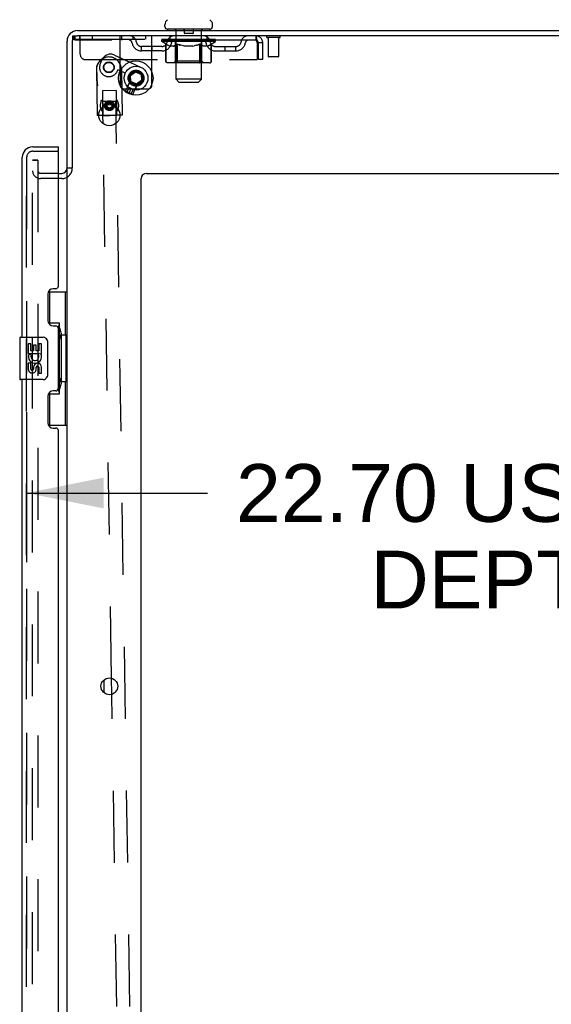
# Model space of a CAD drawing. Header units: inches. Extents: x 0 to 309, y 0 to 200.
# Tile 113 of 119: x 167 to 180, y 122 to 145. Entities that reach past the tile are written whole.
import ezdxf

# ---------------------------------------------------------------- set-up
doc = ezdxf.new("R2010")
doc.units = ezdxf.units.IN
doc.header["$LTSCALE"] = 17
doc.header["$MEASUREMENT"] = 0
doc.linetypes.add('HIDDEN', pattern=[0.2, 0.1, -0.1])
doc.layers.get('0').update_dxf_attribs({"linetype": 'CONTINUOUS'})
for name, color, linetype in [('DEFAULT_2', 8, 'HIDDEN'), ('DIMENSIONS', 7, 'CONTINUOUS'), ('LEFTHAND_DOOR_ASSEMBLY', 7, 'CONTINUOUS'), ('RIGHTHAND_DOOR_ASSEMBLY', 7, 'CONTINUOUS')]:
    doc.layers.add(name, color=color, linetype=linetype)
doc.styles.get("Standard").update_dxf_attribs({"font": 'arial.ttf'})
doc.dimstyles.new('DIMSTYLE_1', dxfattribs={"dimtxt": 1.363636, "dimasz": 1.818182, "dimexe": 0.09, "dimexo": 0.07, "dimgap": 0.0375, "dimtad": 0, "dimtih": 1, "dimtoh": 1, "dimzin": 4, "dimdsep": 46, "dimtxsty": 'Standard', "dimblk": '_FILLED', "dimblk1": '_FILLED', "dimblk2": '_FILLED', "dimcen": 0.09, "dimadec": 3, "dimazin": 1, "dimtfac": 1, "dimtdec": 3, "dimtofl": 0, "dimtmove": 0, "dimatfit": 3, "dimldrblk": '_FILLED', "dimfxl": 0, "dimtolj": 1, "dimtzin": 4, "dimarcsym": 0})

# ---------------------------------------------------------------- blocks, each defined once
blk = doc.blocks.new('_FILLED')
at = {"color": 0, "linetype": 'ByBlock'}
blk.add_solid([(0, 0), (-1, 0.2), (-1, -0.2)], dxfattribs=at)
blk = doc.blocks.new('*D7')
at = {"layer": 'DIMENSIONS', "color": 2, "linetype": 'Continuous'}
for p, q in [((167.13, 135.516), (167.13, 131.972)), ((189.834, 135.516), (189.834, 131.972)), ((167.13, 133.608), (171.402, 133.608)), ((189.834, 133.608), (185.561, 133.608))]:
    blk.add_line(p, q, dxfattribs=at)
at = {"layer": 'DIMENSIONS', "color": 2, "linetype": 'Continuous', "xscale": 1.8181818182, "yscale": 1.8181818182, "zscale": 1.8181818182, "rotation": 180}
blk.add_blockref('_FILLED', (167.13, 133.608), dxfattribs=at)
at = {"layer": 'DIMENSIONS', "color": 2, "linetype": 'Continuous', "xscale": 1.8181818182, "yscale": 1.8181818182, "zscale": 1.8181818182}
blk.add_blockref('_FILLED', (189.834, 133.608), dxfattribs=at)
at = {"layer": 'DIMENSIONS', "color": 2, "linetype": 'Continuous', "insert": (178.482, 134.29), "char_height": 1.36364, "width": 12.79486, "attachment_point": 2, "line_spacing_factor": 0.9}
blk.add_mtext('22.70 USABLE\\PDEPTH', dxfattribs=at)

msp = doc.modelspace()

# ---------------------------------------------------------------- linework, layer by layer
at = {"color": 7, "linetype": 'Continuous'}
for p, q in [((168.334, 144.539), (192.021, 144.539)), ((170.396, 144.638), (170.396, 144.678)), ((170.459, 144.569), (170.459, 144.539)), ((171.459, 144.569), (170.459, 144.569)), ((171.459, 144.569), (171.459, 144.539)), ((171.521, 144.638), (171.521, 144.678)), ((192.084, 144.414), (168.334, 144.414)), ((168.084, 141.289), (168.084, 144.289)), ((168.209, 144.289), (168.209, 141.295)), ((169.546, 143.492), (169.698, 143.599)), ((169.564, 143.794), (169.832, 143.669)), ((169.7, 143.576), (169.698, 143.599)), ((169.698, 143.599), (169.866, 143.52)), ((169.459, 143.533), (169.342, 143.588)), ((169.562, 143.308), (169.546, 143.492)), ((169.567, 143.483), (169.546, 143.492)), ((169.567, 143.483), (169.7, 143.576)), ((169.581, 143.321), (169.567, 143.483)), ((169.583, 143.478), (169.701, 143.561)), ((169.595, 143.334), (169.583, 143.478)), ((169.7, 143.576), (169.847, 143.507)), ((169.701, 143.561), (169.832, 143.5)), ((169.832, 143.5), (169.844, 143.356)), ((169.847, 143.507), (169.866, 143.52)), ((169.847, 143.507), (169.861, 143.346)), ((169.866, 143.52), (169.882, 143.336)), ((169.469, 143.11), (169.517, 143.213)), ((169.581, 143.321), (169.562, 143.308)), ((169.73, 143.229), (169.562, 143.308)), ((169.728, 143.252), (169.581, 143.321)), ((169.726, 143.273), (169.595, 143.334)), ((169.638, 143.031), (169.686, 143.134)), ((169.844, 143.356), (169.726, 143.273)), ((169.861, 143.346), (169.728, 143.252)), ((169.728, 143.252), (169.73, 143.229)), ((169.882, 143.336), (169.73, 143.229)), ((169.861, 143.346), (169.882, 143.336)), ((169.475, 143.096), (169.469, 143.11)), ((169.469, 143.11), (169.638, 143.031)), ((169.538, 143.067), (169.475, 143.096)), ((169.549, 143.062), (169.538, 143.067)), ((169.549, 143.062), (169.624, 143.027)), ((169.624, 143.027), (169.638, 143.031)), ((169.027, 142.729), (169.027, 142.782)), ((169.027, 142.729), (169.087, 142.696)), ((169.027, 142.729), (169.087, 142.696)), ((169.087, 142.696), (169.145, 142.731)), ((169.087, 142.696), (169.145, 142.731)), ((169.145, 142.781), (169.145, 142.731)), ((168.917, 142.532), (168.834, 142.53)), ((168.9, 142.649), (168.901, 142.646)), ((169.089, 142.534), (168.917, 142.532)), ((168.936, 142.337), (168.933, 142.532)), ((169.262, 142.537), (169.089, 142.534)), ((169.248, 142.351), (169.246, 142.537)), ((169.334, 142.538), (169.262, 142.537)), ((169.274, 142.652), (169.275, 142.654)), ((168.202, 141.289), (168.084, 141.289)), ((167.88, 141.164), (167.959, 141.164)), ((168.084, 67.82), (168.084, 141.258)), ((169.834, 62.664), (169.834, 141.039)), ((169.959, 141.164), (190.209, 141.164)), ((168.959, 128.886), (168.959, 129.192)), ((169.143, 128.851), (169.138, 129.229))]:
    msp.add_line(p, q, dxfattribs=at)
at = {"color": 3, "linetype": 'Continuous'}
for p, q in [((169.339, 143.581), (169.339, 143.247)), ((170.089, 143.271), (170.089, 143.557)), ((169.419, 143.164), (169.494, 143.164)), ((169.842, 143.164), (170.009, 143.164))]:
    msp.add_line(p, q, dxfattribs=at)
at = {"color": 7, "linetype": 'Continuous'}
for points in [[(168.901, 142.646), (168.902, 142.645), (168.902, 142.643), (168.901, 142.641), (168.901, 142.639), (168.9, 142.637), (168.899, 142.635), (168.897, 142.633), (168.895, 142.631)], [(169.274, 142.652), (169.274, 142.651), (169.274, 142.649), (169.274, 142.647), (169.275, 142.645), (169.276, 142.643), (169.277, 142.641), (169.278, 142.639), (169.28, 142.637)]]:
    msp.add_lwpolyline(points, dxfattribs=at)
for centre, radius in [((169.709, 143.414), 0.406), ((169.714, 143.414), 0.281), ((169.084, 142.539), 0.25), ((169.084, 129.039), 0.198)]:
    msp.add_circle(centre, radius, dxfattribs=at)
for centre, radius, start, end in [((170.54, 144.677), 0.144, 124.6624, 180), ((171.377, 144.677), 0.144, 360, 55.3376), ((168.334, 144.289), 0.25, 90, 180), ((170.465, 144.638), 0.069, 180, 265), ((171.452, 144.638), 0.069, 275, 360), ((168.334, 144.289), 0.125, 90, 180), ((169.086, 142.764), 0.219, 200.9787, 211.8312), ((169.086, 142.764), 0.0935, 175.2424, 3.7958), ((169.086, 142.764), 0.219, 329.9313, 337.9375), ((167.959, 141.289), 0.125, 270, 360), ((169.959, 141.039), 0.125, 90, 180)]:
    msp.add_arc(centre, radius, start, end, dxfattribs=at)
at = {"color": 3, "linetype": 'Continuous'}
for centre, start, end in [((169.419, 143.244), 242.2019, 270), ((170.009, 143.244), 270, 286.4961)]:
    msp.add_arc(centre, 0.08, start, end, dxfattribs=at)
at = {"layer": 'DEFAULT_2', "color": 8, "linetype": 'HIDDEN'}
for p, q in [((170.639, 144.569), (170.639, 144.539)), ((170.659, 143.388), (170.659, 144.539)), ((170.854, 144.559), (170.854, 144.479)), ((171.064, 144.559), (171.064, 144.479)), ((171.259, 143.388), (171.259, 144.539)), ((171.279, 144.569), (171.279, 144.539)), ((168.219, 144.336), (168.219, 144.414)), ((168.219, 144.414), (168.334, 144.414)), ((168.219, 144.336), (170.089, 144.336)), ((168.271, 144.414), (168.271, 144.31)), ((172.542, 144.31), (168.271, 144.31)), ((168.381, 144.414), (168.381, 144.336)), ((168.396, 143.977), (168.396, 144.414)), ((168.677, 144.414), (168.677, 144.336)), ((169.339, 143.581), (169.339, 144.414)), ((169.371, 144.414), (169.371, 144.31)), ((169.641, 144.414), (169.641, 144.336)), ((169.937, 144.414), (169.937, 144.336)), ((170.089, 143.557), (170.089, 144.414)), ((170.325, 144.284), (170.325, 144.331)), ((170.325, 144.324), (170.632, 144.324)), ((170.327, 144.324), (170.327, 144.329)), ((170.447, 144.328), (170.327, 144.329)), ((170.335, 144.324), (170.335, 144.331)), ((170.344, 144.321), (170.344, 144.324)), ((170.344, 144.321), (171.574, 144.321)), ((170.353, 144.321), (170.353, 144.324)), ((170.354, 144.321), (170.354, 144.324)), ((170.364, 144.324), (170.364, 144.331)), ((170.38, 144.321), (170.38, 144.324)), ((170.382, 144.321), (170.382, 144.324)), ((170.41, 144.324), (170.41, 144.331)), ((170.425, 144.321), (170.425, 144.324)), ((170.427, 144.321), (170.427, 144.324)), ((170.447, 144.324), (170.447, 144.328)), ((170.474, 144.324), (170.474, 144.331)), ((170.475, 144.321), (170.475, 144.324)), ((170.476, 144.321), (170.476, 144.324)), ((170.479, 144.321), (170.479, 144.324)), ((170.486, 144.321), (170.486, 144.324)), ((170.486, 144.321), (170.486, 144.324)), ((170.489, 144.321), (170.489, 144.324)), ((170.493, 144.321), (170.493, 144.325)), ((170.497, 144.321), (170.497, 144.324)), ((170.511, 144.321), (170.511, 144.324)), ((170.521, 144.31), (170.521, 144.414)), ((170.529, 144.321), (170.529, 144.324)), ((170.53, 144.321), (170.53, 144.327)), ((170.55, 144.321), (170.55, 144.324)), ((170.552, 144.324), (170.552, 144.331)), ((170.561, 144.321), (170.561, 144.324)), ((170.565, 144.321), (170.565, 144.324)), ((170.575, 144.321), (170.575, 144.324)), ((170.586, 144.321), (170.586, 144.328)), ((170.602, 144.321), (170.602, 144.324)), ((170.605, 144.321), (170.605, 144.324)), ((170.632, 144.321), (170.632, 144.324)), ((170.699, 144.324), (170.637, 144.324)), ((170.642, 144.324), (170.642, 144.331)), ((170.649, 144.321), (170.649, 144.324)), ((170.654, 144.321), (170.654, 144.324)), ((170.66, 144.321), (170.66, 144.33)), ((170.664, 144.321), (170.664, 144.324)), ((170.675, 144.321), (170.675, 144.324)), ((170.699, 144.321), (170.699, 144.324)), ((170.774, 144.324), (170.715, 144.324)), ((170.735, 144.321), (170.735, 144.324)), ((170.742, 144.324), (170.742, 144.331)), ((170.746, 144.321), (170.746, 144.324)), ((170.748, 144.321), (170.748, 144.33)), ((170.751, 144.321), (170.751, 144.324)), ((170.758, 144.321), (170.758, 144.325)), ((170.774, 144.321), (170.774, 144.324)), ((170.854, 144.324), (170.8, 144.324)), ((170.813, 144.321), (170.813, 144.324)), ((170.844, 144.324), (170.959, 144.331)), ((170.849, 144.324), (170.849, 144.331)), ((170.849, 144.324), (170.849, 144.331)), ((170.849, 144.331), (170.849, 144.331)), ((170.849, 144.321), (170.849, 144.324)), ((170.853, 144.321), (170.853, 144.325)), ((170.854, 144.321), (170.854, 144.324)), ((170.855, 144.321), (170.855, 144.324)), ((171.054, 144.469), (170.864, 144.469)), ((170.938, 144.324), (170.89, 144.324)), ((170.895, 144.321), (170.895, 144.324)), ((170.938, 144.321), (170.938, 144.324)), ((170.956, 144.325), (170.956, 144.324)), ((170.956, 144.321), (170.956, 144.325)), ((170.956, 144.321), (170.956, 144.324)), ((170.959, 144.324), (170.959, 144.331)), ((170.959, 144.331), (171.073, 144.324)), ((170.961, 144.321), (170.961, 144.325)), ((170.961, 144.325), (170.961, 144.324)), ((170.961, 144.321), (170.961, 144.324)), ((170.98, 144.321), (170.98, 144.324)), ((170.98, 144.324), (171.028, 144.324)), ((171.022, 144.321), (171.022, 144.324)), ((171.063, 144.321), (171.063, 144.324)), ((171.063, 144.321), (171.063, 144.324)), ((171.063, 144.324), (171.118, 144.324)), ((171.064, 144.321), (171.064, 144.325)), ((171.068, 144.324), (171.068, 144.331)), ((171.068, 144.331), (171.069, 144.331)), ((171.068, 144.321), (171.068, 144.324)), ((171.069, 144.324), (171.069, 144.331)), ((171.105, 144.321), (171.105, 144.324)), ((171.144, 144.321), (171.144, 144.324)), ((171.144, 144.324), (171.203, 144.324)), ((171.159, 144.321), (171.159, 144.325)), ((171.167, 144.321), (171.167, 144.324)), ((171.169, 144.321), (171.169, 144.33)), ((171.172, 144.321), (171.172, 144.324)), ((171.175, 144.324), (171.175, 144.331)), ((171.183, 144.321), (171.183, 144.324)), ((171.219, 144.321), (171.219, 144.324)), ((171.219, 144.324), (171.281, 144.324)), ((171.243, 144.321), (171.243, 144.324)), ((171.254, 144.321), (171.254, 144.324)), ((171.258, 144.321), (171.258, 144.33)), ((171.264, 144.321), (171.264, 144.324)), ((171.269, 144.321), (171.269, 144.324)), ((171.275, 144.324), (171.275, 144.331)), ((171.286, 144.321), (171.286, 144.324)), ((171.286, 144.324), (171.592, 144.324)), ((171.313, 144.321), (171.313, 144.324)), ((171.316, 144.321), (171.316, 144.324)), ((171.331, 144.321), (171.331, 144.328)), ((171.343, 144.321), (171.343, 144.324)), ((171.352, 144.321), (171.352, 144.324)), ((171.356, 144.321), (171.356, 144.324)), ((171.366, 144.324), (171.366, 144.331)), ((171.367, 144.321), (171.367, 144.324)), ((171.388, 144.321), (171.388, 144.327)), ((171.388, 144.321), (171.388, 144.324)), ((171.396, 144.31), (171.396, 144.414)), ((171.406, 144.321), (171.406, 144.324)), ((171.42, 144.321), (171.42, 144.324)), ((171.425, 144.321), (171.425, 144.325)), ((171.428, 144.321), (171.428, 144.324)), ((171.431, 144.321), (171.431, 144.324)), ((171.432, 144.321), (171.432, 144.324)), ((171.439, 144.321), (171.439, 144.324)), ((171.442, 144.321), (171.442, 144.324)), ((171.442, 144.321), (171.442, 144.324)), ((171.444, 144.324), (171.444, 144.331)), ((171.471, 144.328), (171.591, 144.329)), ((171.471, 144.324), (171.471, 144.328)), ((171.49, 144.321), (171.49, 144.324)), ((171.493, 144.321), (171.493, 144.324)), ((171.507, 144.324), (171.507, 144.331)), ((171.536, 144.321), (171.536, 144.324)), ((171.538, 144.321), (171.538, 144.324)), ((171.554, 144.324), (171.554, 144.331)), ((171.564, 144.321), (171.564, 144.324)), ((171.565, 144.321), (171.565, 144.324)), ((171.574, 144.321), (171.574, 144.324)), ((171.582, 144.324), (171.582, 144.331)), ((171.591, 144.324), (171.591, 144.329)), ((171.592, 144.284), (171.592, 144.331)), ((172.542, 144.414), (172.542, 144.31)), ((172.544, 144.413), (172.542, 144.414)), ((173.101, 144.371), (172.817, 144.371)), ((172.835, 144.371), (172.835, 143.924)), ((173.083, 144.371), (173.083, 143.924)), ((169.844, 144.059), (169.844, 144.163)), ((170.327, 144.163), (169.844, 144.163)), ((170.094, 144.059), (170.094, 144.163)), ((170.425, 144.215), (170.325, 144.284)), ((171.592, 144.284), (170.325, 144.284)), ((170.422, 143.81), (170.422, 144.217)), ((170.422, 144.217), (170.437, 144.206)), ((170.425, 143.81), (170.425, 144.215)), ((170.425, 144.215), (170.439, 144.205)), ((170.452, 144.198), (170.437, 144.207)), ((170.453, 144.197), (170.439, 144.205)), ((170.467, 144.19), (170.452, 144.198)), ((170.466, 144.189), (170.452, 144.197)), ((170.481, 144.183), (170.466, 144.19)), ((170.48, 144.183), (170.466, 144.19)), ((170.493, 144.177), (170.479, 144.183)), ((170.495, 144.177), (170.481, 144.183)), ((170.506, 144.173), (170.493, 144.177)), ((170.509, 144.173), (170.495, 144.177)), ((170.61, 144.173), (170.506, 144.173)), ((170.603, 144.173), (170.618, 144.177)), ((170.61, 144.173), (170.624, 144.177)), ((170.632, 144.183), (170.617, 144.177)), ((170.637, 144.183), (170.624, 144.177)), ((170.646, 144.19), (170.632, 144.183)), ((170.651, 144.19), (170.637, 144.183)), ((170.646, 143.813), (170.646, 144.281)), ((170.661, 144.197), (170.646, 144.19)), ((170.664, 144.197), (170.651, 144.19)), ((170.675, 144.206), (170.66, 144.197)), ((170.678, 144.206), (170.664, 144.197)), ((170.69, 144.216), (170.675, 144.206)), ((170.692, 144.215), (170.678, 144.206)), ((170.69, 143.81), (170.69, 144.216)), ((170.692, 143.81), (170.692, 144.215)), ((170.692, 144.215), (170.721, 144.206)), ((170.805, 144.183), (170.776, 144.19)), ((170.832, 144.177), (170.804, 144.183)), ((170.86, 144.173), (170.832, 144.177)), ((171.058, 144.173), (170.86, 144.173)), ((171.058, 144.173), (171.086, 144.177)), ((171.114, 144.183), (171.085, 144.177)), ((171.142, 144.19), (171.112, 144.183)), ((171.141, 144.19), (171.17, 144.198)), ((171.168, 144.197), (171.199, 144.206)), ((171.228, 144.216), (171.198, 144.206)), ((171.225, 143.81), (171.225, 144.215)), ((171.225, 144.215), (171.239, 144.206)), ((171.228, 143.81), (171.228, 144.216)), ((171.228, 144.216), (171.242, 144.206)), ((171.253, 144.197), (171.239, 144.206)), ((171.257, 144.197), (171.242, 144.206)), ((171.267, 144.19), (171.253, 144.197)), ((171.272, 144.19), (171.257, 144.197)), ((171.28, 144.183), (171.267, 144.19)), ((171.271, 143.813), (171.271, 144.281)), ((171.286, 144.183), (171.271, 144.19)), ((171.294, 144.177), (171.28, 144.183)), ((171.3, 144.177), (171.286, 144.183)), ((171.307, 144.173), (171.294, 144.177)), ((171.314, 144.173), (171.3, 144.177)), ((171.411, 144.173), (171.307, 144.173)), ((171.408, 144.173), (171.422, 144.177)), ((171.411, 144.173), (171.425, 144.177)), ((171.437, 144.183), (171.422, 144.177)), ((171.438, 144.183), (171.424, 144.177)), ((171.451, 144.19), (171.436, 144.183)), ((171.451, 144.19), (171.438, 144.183)), ((171.466, 144.198), (171.451, 144.19)), ((171.465, 144.197), (171.451, 144.189)), ((171.48, 144.207), (171.465, 144.198)), ((171.479, 144.205), (171.465, 144.197)), ((171.493, 144.215), (171.479, 144.205)), ((171.495, 144.217), (171.48, 144.206)), ((171.493, 144.215), (171.592, 144.284)), ((171.493, 143.81), (171.493, 144.215)), ((171.495, 143.81), (171.495, 144.217)), ((171.59, 144.163), (172.073, 144.163)), ((171.823, 144.059), (171.823, 144.163)), ((172.073, 144.059), (172.073, 144.163)), ((172.57, 144.284), (172.575, 144.247)), ((172.57, 144.261), (172.575, 144.247)), ((172.575, 144.247), (172.575, 143.852)), ((172.605, 143.852), (172.605, 144.247)), ((172.709, 144.247), (172.605, 144.247)), ((172.709, 143.852), (172.709, 144.247)), ((168.521, 143.852), (172.575, 143.852)), ((168.872, 143.763), (168.915, 143.854)), ((169.207, 143.96), (169.564, 143.794)), ((170.327, 144.059), (169.844, 144.059)), ((171.59, 144.059), (172.073, 144.059)), ((172.709, 143.852), (172.605, 143.852)), ((173.073, 143.914), (172.845, 143.914)), ((168.778, 143.615), (168.794, 142.53)), ((168.793, 143.326), (168.787, 143.694)), ((168.792, 143.411), (168.788, 143.696)), ((169.288, 143.613), (169.271, 143.577)), ((169.342, 143.588), (169.288, 143.613)), ((169.359, 143.42), (169.355, 143.705)), ((169.361, 143.335), (169.356, 143.703)), ((169.368, 143.624), (169.384, 142.539)), ((171.452, 143.773), (170.465, 143.773)), ((170.646, 143.813), (170.606, 143.773)), ((171.271, 143.813), (170.646, 143.813)), ((170.704, 143.777), (170.701, 143.78)), ((170.709, 143.774), (170.706, 143.775)), ((170.711, 143.773), (170.709, 143.774)), ((170.714, 143.773), (170.711, 143.773)), ((171.204, 143.773), (171.206, 143.773)), ((171.206, 143.773), (171.209, 143.774)), ((171.209, 143.774), (171.211, 143.775)), ((171.211, 143.775), (171.214, 143.777)), ((171.214, 143.777), (171.216, 143.78)), ((171.22, 143.786), (171.222, 143.79)), ((171.222, 143.79), (171.223, 143.795)), ((171.271, 143.813), (171.311, 143.773)), ((168.792, 143.402), (168.792, 143.411)), ((168.796, 143.361), (168.795, 143.372)), ((170.728, 143.319), (170.659, 143.388)), ((171.259, 143.388), (170.659, 143.388)), ((171.19, 143.319), (171.259, 143.388)), ((168.793, 143.326), (168.793, 143.316)), ((168.797, 143.351), (168.796, 143.362)), ((168.799, 143.339), (168.797, 143.351)), ((168.804, 143.316), (168.801, 143.328)), ((168.807, 143.303), (168.804, 143.316)), ((169.339, 143.247), (169.339, 143.244)), ((169.351, 143.324), (169.348, 143.312)), ((169.35, 143.241), (169.353, 143.251)), ((169.35, 143.241), (169.353, 143.251)), ((169.355, 143.262), (169.357, 143.271)), ((169.357, 143.271), (169.358, 143.281)), ((169.358, 143.281), (169.359, 143.291)), ((169.494, 143.164), (169.842, 143.164)), ((169.501, 143.087), (169.55, 143.192)), ((169.515, 143.216), (169.567, 143.328)), ((169.517, 143.213), (169.566, 143.317)), ((169.648, 143.146), (169.55, 143.192)), ((169.55, 143.064), (169.599, 143.169)), ((169.579, 143.322), (169.566, 143.317)), ((169.735, 143.238), (169.566, 143.317)), ((169.567, 143.328), (169.581, 143.321)), ((169.599, 143.041), (169.648, 143.146)), ((169.686, 143.134), (169.735, 143.238)), ((169.69, 143.134), (169.742, 143.246)), ((169.728, 143.252), (169.742, 143.246)), ((169.73, 143.252), (169.735, 143.238)), ((170.089, 143.244), (170.089, 143.271)), ((170.728, 143.319), (171.19, 143.319)), ((169.243, 143.122), (168.918, 143.117)), ((168.918, 143.117), (168.927, 142.542)), ((169.243, 143.122), (169.252, 142.547)), ((169.475, 143.096), (169.502, 143.087)), ((169.525, 143.076), (169.529, 143.075)), ((169.529, 143.075), (169.527, 143.075)), ((169.529, 143.075), (169.532, 143.073)), ((169.531, 143.074), (169.534, 143.072)), ((169.532, 143.073), (169.536, 143.071)), ((169.536, 143.071), (169.539, 143.07)), ((169.544, 143.067), (169.547, 143.065)), ((169.547, 143.065), (169.55, 143.064)), ((169.55, 143.064), (169.554, 143.062)), ((169.554, 143.062), (169.557, 143.061)), ((169.561, 143.059), (169.557, 143.061)), ((169.561, 143.059), (169.564, 143.058)), ((169.564, 143.058), (169.567, 143.057)), ((169.567, 143.057), (169.571, 143.055)), ((169.569, 143.056), (169.573, 143.054)), ((169.573, 143.054), (169.571, 143.055)), ((169.573, 143.054), (169.576, 143.052)), ((169.624, 143.027), (169.6, 143.042)), ((168.898, 142.878), (168.898, 142.878)), ((168.898, 142.878), (168.898, 142.878)), ((168.928, 142.867), (169.24, 142.872)), ((168.933, 142.532), (168.928, 142.867)), ((169.085, 142.833), (169.026, 142.798)), ((169.085, 142.832), (169.026, 142.797)), ((169.027, 142.782), (169.026, 142.798)), ((169.144, 142.799), (169.085, 142.833)), ((169.144, 142.799), (169.085, 142.832)), ((169.144, 142.799), (169.145, 142.781)), ((169.246, 142.537), (169.24, 142.872)), ((169.272, 142.88), (169.27, 142.882)), ((169.272, 142.88), (169.27, 142.882)), ((169.384, 142.539), (168.794, 142.53)), ((168.834, 142.53), (168.801, 142.53)), ((168.9, 142.649), (168.901, 142.647)), ((168.952, 142.532), (168.917, 142.532)), ((168.923, 142.532), (169.089, 142.534)), ((169.058, 142.534), (168.952, 142.532)), ((169.246, 142.537), (169.058, 142.534)), ((169.089, 142.534), (169.193, 142.536)), ((169.193, 142.536), (169.255, 142.537)), ((169.262, 142.537), (169.246, 142.537)), ((169.255, 142.537), (169.261, 142.537)), ((169.261, 142.537), (169.262, 142.537)), ((169.274, 142.652), (169.275, 142.655)), ((169.339, 142.538), (169.334, 142.538)), ((169.377, 142.539), (169.339, 142.538)), ((169.383, 142.539), (169.377, 142.539)), ((169.138, 129.229), (168.936, 142.337)), ((169.778, 107.876), (169.248, 142.351)), ((167.271, 67.602), (167.271, 141.477)), ((167.271, 141.477), (167.396, 141.477)), ((167.396, 141.477), (167.271, 141.477)), ((167.396, 141.477), (167.396, 67.602)), ((167.88, 141.164), (167.459, 141.164)), ((167.959, 141.039), (167.459, 141.039)), ((169.466, 107.871), (169.143, 128.851))]:
    msp.add_line(p, q, dxfattribs=at)
for points in [[(172.549, 144.307), (172.546, 144.309), (172.544, 144.31), (172.542, 144.31)], [(172.544, 144.413), (172.546, 144.41), (172.549, 144.405), (172.551, 144.398), (172.553, 144.388), (172.556, 144.378), (172.558, 144.365), (172.561, 144.351), (172.563, 144.336), (172.565, 144.32), (172.568, 144.302), (172.57, 144.284)], [(172.549, 144.307), (172.551, 144.304), (172.553, 144.3), (172.556, 144.296), (172.558, 144.292), (172.561, 144.286), (172.563, 144.281), (172.565, 144.274), (172.568, 144.268), (172.57, 144.261)], [(170.69, 144.216), (170.719, 144.206), (170.749, 144.197)], [(170.777, 144.189), (170.747, 144.198), (170.719, 144.206)], [(171.225, 144.215), (171.196, 144.206), (171.168, 144.197), (171.14, 144.189)], [(170.465, 143.773), (170.46, 143.773), (170.455, 143.774), (170.45, 143.775), (170.445, 143.777), (170.44, 143.78), (170.436, 143.783), (170.432, 143.786), (170.429, 143.79), (170.426, 143.795), (170.424, 143.799), (170.423, 143.805), (170.422, 143.81)], [(170.468, 143.773), (170.462, 143.773), (170.457, 143.774), (170.452, 143.775), (170.447, 143.777), (170.443, 143.78), (170.438, 143.783), (170.435, 143.786), (170.431, 143.79), (170.429, 143.795), (170.426, 143.799), (170.425, 143.805), (170.425, 143.81)], [(170.711, 143.773), (170.709, 143.773), (170.706, 143.774), (170.704, 143.775), (170.701, 143.777), (170.699, 143.78), (170.697, 143.783), (170.695, 143.786), (170.693, 143.79), (170.692, 143.795), (170.691, 143.799), (170.69, 143.805), (170.69, 143.81)], [(170.693, 143.799), (170.693, 143.805), (170.692, 143.81)], [(170.694, 143.795), (170.693, 143.799), (170.693, 143.805), (170.692, 143.81)], [(170.706, 143.775), (170.704, 143.777), (170.701, 143.78), (170.699, 143.783), (170.697, 143.786), (170.696, 143.79), (170.694, 143.795)], [(170.699, 143.783), (170.697, 143.786), (170.696, 143.79)], [(171.206, 143.773), (171.209, 143.773), (171.211, 143.774), (171.214, 143.775), (171.216, 143.777), (171.219, 143.78), (171.221, 143.783), (171.223, 143.786), (171.224, 143.79), (171.226, 143.795), (171.227, 143.799), (171.227, 143.805), (171.228, 143.81)], [(171.216, 143.78), (171.218, 143.783), (171.22, 143.786)], [(171.223, 143.795), (171.224, 143.799), (171.225, 143.805), (171.225, 143.81)], [(171.224, 143.799), (171.225, 143.805), (171.225, 143.81)], [(171.45, 143.773), (171.455, 143.773), (171.46, 143.774), (171.465, 143.775), (171.47, 143.777), (171.475, 143.78), (171.479, 143.783), (171.483, 143.786), (171.486, 143.79), (171.489, 143.795), (171.491, 143.799), (171.492, 143.805), (171.493, 143.81)], [(171.452, 143.773), (171.457, 143.773), (171.463, 143.774), (171.468, 143.775), (171.472, 143.777), (171.477, 143.78), (171.481, 143.783), (171.485, 143.786), (171.489, 143.79), (171.491, 143.795), (171.493, 143.799), (171.495, 143.805), (171.495, 143.81)], [(168.795, 143.372), (168.794, 143.382), (168.793, 143.392), (168.792, 143.402)], [(168.795, 143.372), (168.794, 143.382), (168.793, 143.392), (168.792, 143.402)], [(169.359, 143.391), (169.358, 143.381), (169.357, 143.37), (169.356, 143.359)], [(169.359, 143.391), (169.358, 143.381), (169.357, 143.37)], [(169.359, 143.42), (169.359, 143.41), (169.359, 143.401)], [(169.359, 143.41), (169.359, 143.401), (169.359, 143.391)], [(168.793, 143.316), (168.794, 143.305), (168.795, 143.293), (168.796, 143.282), (168.798, 143.27), (168.801, 143.258), (168.804, 143.245), (168.807, 143.232)], [(168.793, 143.316), (168.794, 143.305), (168.795, 143.293), (168.796, 143.282), (168.798, 143.27), (168.801, 143.258), (168.804, 143.245), (168.807, 143.232)], [(168.804, 143.316), (168.801, 143.328), (168.799, 143.339)], [(169.356, 143.359), (169.355, 143.348), (169.353, 143.336), (169.351, 143.324)], [(169.356, 143.359), (169.355, 143.348), (169.353, 143.336)], [(169.353, 143.251), (169.355, 143.262), (169.357, 143.272)], [(169.359, 143.291), (169.36, 143.3), (169.361, 143.309), (169.361, 143.318), (169.361, 143.327)], [(169.36, 143.3), (169.361, 143.309), (169.361, 143.318), (169.361, 143.327), (169.361, 143.335)], [(169.501, 143.087), (169.504, 143.085), (169.507, 143.084), (169.51, 143.083)], [(169.525, 143.076), (169.523, 143.077), (169.521, 143.078), (169.518, 143.079), (169.516, 143.081), (169.513, 143.082), (169.51, 143.083), (169.507, 143.084), (169.504, 143.085)], [(169.513, 143.082), (169.516, 143.081), (169.518, 143.079), (169.521, 143.078), (169.523, 143.077), (169.525, 143.076)], [(169.544, 143.067), (169.542, 143.068), (169.539, 143.07)], [(169.599, 143.041), (169.596, 143.042), (169.594, 143.044), (169.591, 143.045), (169.588, 143.047), (169.586, 143.048), (169.583, 143.049), (169.581, 143.05), (169.578, 143.051), (169.576, 143.052), (169.574, 143.053)], [(169.578, 143.051), (169.581, 143.05), (169.583, 143.049), (169.586, 143.048), (169.588, 143.047), (169.591, 143.045), (169.594, 143.044), (169.596, 143.042), (169.599, 143.041)], [(168.898, 142.878), (168.898, 142.881), (168.897, 142.883), (168.896, 142.885), (168.895, 142.887), (168.893, 142.89), (168.891, 142.892)], [(168.898, 142.878), (168.898, 142.881), (168.897, 142.883), (168.896, 142.885), (168.895, 142.887), (168.893, 142.889), (168.891, 142.892)], [(168.898, 142.878), (168.898, 142.877), (168.898, 142.877), (168.897, 142.876), (168.897, 142.875), (168.897, 142.875), (168.896, 142.874)], [(168.898, 142.878), (168.898, 142.877), (168.898, 142.876), (168.897, 142.876), (168.897, 142.875), (168.897, 142.875), (168.896, 142.874)], [(169.27, 142.882), (169.27, 142.884), (169.27, 142.885), (169.27, 142.887), (169.271, 142.889), (169.272, 142.891), (169.273, 142.893), (169.275, 142.896), (169.276, 142.898)], [(169.27, 142.882), (169.27, 142.884), (169.27, 142.885), (169.27, 142.887), (169.271, 142.889), (169.272, 142.891), (169.273, 142.893), (169.275, 142.895), (169.276, 142.898)], [(168.801, 142.53), (168.795, 142.53), (168.794, 142.53), (168.794, 142.53)], [(168.902, 142.643), (168.901, 142.642), (168.901, 142.64), (168.9, 142.638), (168.899, 142.636), (168.897, 142.633), (168.895, 142.631)], [(168.901, 142.647), (168.902, 142.645), (168.902, 142.645)], [(168.917, 142.532), (168.918, 142.532), (168.923, 142.532)], [(169.274, 142.652), (169.274, 142.651), (169.274, 142.649), (169.274, 142.647), (169.275, 142.645), (169.276, 142.643), (169.277, 142.641), (169.278, 142.639), (169.28, 142.637)], [(169.384, 142.539), (169.384, 142.539), (169.383, 142.539)]]:
    msp.add_lwpolyline(points, dxfattribs=at)
for centre, radius in [((169.072, 143.67), 0.126), ((169.072, 143.67), 0.126), ((169.072, 143.67), 0.116), ((169.714, 143.414), 0.188), ((169.714, 143.414), 0.148), ((169.086, 142.764), 0.116), ((169.086, 142.764), 0.116), ((169.086, 142.764), 0.0935), ((169.086, 142.764), 0.0563), ((169.086, 142.764), 0.0563)]:
    msp.add_circle(centre, radius, dxfattribs=at)
for centre, radius, start, end in [((170.465, 144.638), 0.069, 265, 270), ((170.629, 144.539), 0.03, 0, 90), ((170.844, 144.559), 0.01, 0, 90), ((171.074, 144.559), 0.01, 90, 180), ((171.289, 144.539), 0.03, 90, 180), ((171.452, 144.638), 0.069, 270, 275), ((169.555, 144.247), 0.167, 8.0716, 90), ((169.555, 144.248), 0.0625, 7.9863, 90), ((170.616, 144.247), 0.167, 90, 171.9284), ((170.616, 144.248), 0.0625, 90, 172.0137), ((170.606, 144.281), 0.0398, 0, 90), ((170.864, 144.479), 0.01, 180, 270), ((171.054, 144.479), 0.01, 270, 360), ((171.311, 144.281), 0.0398, 90, 180), ((171.301, 144.247), 0.167, 8.0716, 90), ((171.302, 144.248), 0.0625, 7.9863, 90), ((172.362, 144.247), 0.167, 90, 171.9284), ((172.362, 144.248), 0.0625, 90, 172.0137), ((172.542, 144.247), 0.167, 0, 90), ((172.542, 144.247), 0.063, 0, 90), ((172.817, 144.393), 0.0215, 90, 270), ((173.101, 144.393), 0.0215, 270, 90), ((169.844, 144.288), 0.229, 187.9863, 270), ((169.844, 144.288), 0.125, 188.0716, 270), ((170.327, 144.288), 0.125, 270, 351.9284), ((170.327, 144.288), 0.229, 270, 352.0137), ((171.59, 144.288), 0.229, 187.9863, 270), ((171.59, 144.288), 0.125, 188.0716, 270), ((172.073, 144.288), 0.125, 270, 351.9284), ((172.073, 144.288), 0.229, 270, 352.0137), ((168.521, 143.977), 0.125, 180, 270), ((169.073, 143.619), 0.295, 0.8808, 180.8808), ((169.073, 143.619), 0.295, 16.4139, 165.3476), ((169.114, 143.761), 0.22, 65, 155), ((172.845, 143.924), 0.01, 180, 270), ((173.073, 143.924), 0.01, 270, 360), ((169.073, 143.619), 0.295, 165.3228, 180.8551), ((169.072, 143.67), 0.22, 155, 335), ((169.073, 143.619), 0.295, 0.8892, 16.4059), ((169.419, 143.244), 0.08, 180, 242.2019), ((170.009, 143.244), 0.08, 286.4961, 360), ((169.086, 142.764), 0.219, 149.9286, 211.8312), ((169.086, 142.764), 0.219, 149.9287, 200.9787), ((169.086, 142.764), 0.0935, 3.7958, 175.2424), ((169.086, 142.764), 0.219, 329.9313, 31.8325), ((169.086, 142.764), 0.219, 337.9375, 31.8325), ((168.917, 142.542), 0.01, 270.8808, 0.8808), ((169.262, 142.547), 0.01, 180.8808, 270.8808), ((167.959, 141.289), 0.25, 270, 360), ((167.459, 141.227), 0.188, 180, 270), ((167.459, 141.227), 0.0625, 180, 270)]:
    msp.add_arc(centre, radius, start, end, dxfattribs=at)
for centre, major_axis, ratio, start_param, end_param in [((170.959, 144.331), (0.633, 0.007), 0.05963, 2.96643, 3.148128), ((170.306, 144.319), (0.198, 0), 0.060556, 0.430652, 1.470503), ((170.959, 144.331), (0.633, 0), 0.060556, -3.141593, -2.96706), ((170.306, 144.312), (0.198, 0.002), 0.05963, 1.170259, 1.469874), ((170.959, 144.331), (0.633, 0.013), 0.05688, 2.791345, 2.965878), ((170.281, 144.319), (0.198, 0.002), 0.05963, 0.25549, 1.295341), ((170.35, 144.319), (0.198, -0.002), 0.05963, 0.605815, 1.645666), ((170.959, 144.331), (0.633, -0.007), 0.05963, -2.96643, -2.791898), ((170.281, 144.312), (0.198, 0.004), 0.05688, 1.20151, 1.294789), ((170.35, 144.312), (0.198, 0), 0.060556, 1.551758, 1.645036), ((170.351, 144.315), (0.164, 0.002), 0.05963, 1.065228, 1.614276), ((170.331, 144.315), (0.164, 0.003), 0.05688, 0.890143, 1.43919), ((170.389, 144.315), (0.164, 0), 0.060556, 1.240391, 1.789438), ((170.959, 144.331), (0.633, 0.019), 0.052395, 2.616403, 2.790936), ((170.278, 144.319), (0.198, 0.004), 0.05688, 0.080405, 1.120256), ((170.412, 144.319), (0.198, -0.004), 0.05688, 0.7809, 1.820751), ((170.959, 144.331), (0.633, -0.013), 0.05688, -2.791345, -2.616812), ((170.278, 144.312), (0.198, 0.006), 0.052395, 1.026568, 1.119847), ((170.412, 144.312), (0.198, -0.002), 0.05963, 1.72692, 1.820198), ((170.331, 144.315), (0.164, 0.005), 0.052395, 0.715201, 1.264248), ((170.445, 144.315), (0.164, -0.002), 0.05963, 1.415553, 1.9646), ((170.959, 144.331), (0.633, 0.025), 0.046319, 2.441654, 2.616187), ((170.492, 144.319), (0.198, -0.006), 0.052395, 0.955842, 1.995693), ((170.295, 144.319), (0.198, 0.006), 0.052395, -0.094537, 0.945314), ((170.959, 144.331), (0.633, -0.019), 0.052395, -2.616403, -2.44187), ((170.295, 144.312), (0.198, 0.008), 0.046319, 0.851819, 0.945098), ((170.492, 144.312), (0.198, -0.004), 0.05688, 1.902006, 1.995284), ((170.349, 144.315), (0.164, 0.006), 0.046319, 0.540452, 1.089499), ((170.516, 144.315), (0.164, -0.003), 0.05688, 1.590638, 2.139686), ((170.959, 144.331), (0.633, 0.029), 0.038841, 2.267123, 2.441656), ((170.585, 144.319), (0.198, -0.008), 0.046319, 1.130591, 2.170442), ((170.332, 144.319), (0.198, 0.008), 0.046319, -0.269286, 0.770565), ((170.959, 144.331), (0.633, -0.025), 0.046319, -2.441654, -2.267121), ((170.332, 144.312), (0.198, 0.009), 0.038841, 0.677289, 0.770567), ((170.585, 144.312), (0.198, -0.006), 0.052395, 2.076947, 2.170226), ((170.386, 144.315), (0.164, 0.008), 0.038841, 0.365921, 0.914969), ((170.6, 144.315), (0.164, -0.005), 0.052395, 1.76558, 2.314627), ((170.959, 144.331), (0.633, 0.033), 0.030195, 2.09281, 2.267343), ((170.69, 144.319), (0.198, -0.009), 0.038841, 1.305122, 2.344973), ((170.388, 144.319), (0.198, 0.009), 0.038841, -0.443817, 0.596034), ((170.959, 144.331), (0.633, -0.029), 0.038841, -2.267123, -2.092591), ((170.388, 144.312), (0.198, 0.01), 0.030195, 0.502975, 0.596254), ((170.69, 144.312), (0.198, -0.008), 0.046319, 2.251696, 2.344975), ((170.44, 144.315), (0.164, 0.009), 0.030195, 0.191608, 0.740655), ((170.696, 144.315), (0.164, -0.006), 0.046319, 1.940329, 2.489376), ((170.461, 144.319), (0.198, 0.01), 0.030195, -0.61813, 0.421721), ((170.959, 144.331), (0.633, 0.036), 0.020645, 1.918687, 2.09322), ((170.803, 144.319), (0.198, -0.01), 0.030195, 1.479435, 2.519286), ((170.959, 144.331), (0.633, -0.033), 0.030195, -2.09281, -1.918277), ((170.461, 144.312), (0.198, 0.011), 0.020645, 0.328852, 0.422131), ((170.803, 144.312), (0.198, -0.009), 0.038841, 2.426227, 2.519505), ((170.51, 144.315), (0.164, 0.009), 0.020645, 0.017485, 0.566532), ((170.799, 144.315), (0.164, -0.008), 0.038841, 2.11486, 2.663907), ((170.55, 144.319), (0.198, 0.011), 0.020645, -0.792253, 0.247598), ((170.959, 144.331), (0.633, 0.038), 0.010478, 1.744704, 1.919237), ((170.921, 144.319), (0.198, -0.011), 0.020645, 1.653558, 2.693409), ((170.959, 144.331), (0.633, -0.036), 0.020645, -1.918687, -1.744154), ((170.55, 144.312), (0.198, 0.012), 0.010478, 0.154869, 0.248148), ((170.921, 144.312), (0.198, -0.01), 0.030195, 2.60054, 2.693819), ((170.594, 144.315), (0.164, 0.01), 0.010478, 6.126688, 6.675735), ((170.908, 144.315), (0.164, -0.009), 0.030195, 2.289173, 2.83822), ((170.651, 144.319), (0.198, 0.012), 0.010478, -0.966236, -0.000846), ((171.039, 144.319), (0.198, -0.012), 0.010478, 1.827541, 2.867392), ((170.959, 144.331), (0.633, -0.038), 0.010478, -1.744704, -1.570171), ((171.039, 144.312), (0.198, -0.011), 0.020645, 2.774664, 2.867942), ((171.017, 144.315), (0.164, -0.009), 0.020645, 2.463296, 3.012344), ((170.878, 144.319), (0.198, 0.012), 0.010478, 0.274201, 1.314052), ((170.792, 144.315), (0.164, 0.01), 0.010478, -0.000483, 0.504314), ((170.762, 144.312), (0.198, 0.012), 0.010478, 0.099668, 0.192946), ((170.959, 144.331), (0.633, 0.038), 0.010478, -1.571421, -1.396888), ((171.156, 144.312), (0.198, -0.012), 0.010478, 2.948646, 3.041925), ((171.126, 144.315), (0.164, -0.01), 0.010478, 2.637279, 3.142076), ((170.997, 144.319), (0.198, 0.011), 0.020645, 0.448184, 1.488034), ((170.9, 144.315), (0.164, 0.009), 0.020645, 0.129249, 0.678296), ((170.878, 144.312), (0.198, 0.011), 0.020645, 0.273651, 0.366929), ((171.266, 144.319), (0.198, -0.012), 0.010478, -3.140747, -2.175357), ((170.959, 144.331), (0.633, 0.036), 0.020645, -1.397439, -1.222906), ((170.959, 144.331), (0.633, -0.038), 0.010478, 1.222355, 1.396888), ((171.115, 144.319), (0.198, 0.01), 0.030195, 0.622307, 1.662158), ((171.01, 144.315), (0.164, 0.009), 0.030195, 0.303372, 0.852419), ((171.323, 144.315), (0.164, -0.01), 0.010478, 2.749043, 3.29809), ((171.367, 144.319), (0.198, -0.011), 0.020645, 2.893995, 3.933846), ((170.997, 144.312), (0.198, 0.01), 0.030195, 0.447774, 0.541052), ((171.367, 144.312), (0.198, -0.012), 0.010478, 2.893445, 2.986723), ((170.959, 144.331), (0.633, 0.033), 0.030195, -1.223315, -1.048783), ((170.959, 144.331), (0.633, -0.036), 0.020645, 1.048373, 1.222906), ((171.227, 144.319), (0.198, 0.009), 0.038841, 0.79662, 1.836471), ((171.118, 144.315), (0.164, 0.008), 0.038841, 0.477686, 1.026733), ((171.407, 144.315), (0.164, -0.009), 0.020645, 2.57506, 3.124108), ((171.456, 144.319), (0.198, -0.01), 0.030195, 2.719872, 3.759723), ((171.332, 144.319), (0.198, 0.008), 0.046319, 0.971151, 2.011002), ((171.115, 144.312), (0.198, 0.009), 0.038841, 0.622087, 0.715366), ((171.456, 144.312), (0.198, -0.011), 0.020645, 2.719462, 2.812741), ((170.959, 144.331), (0.633, 0.029), 0.038841, -1.049002, -0.874469), ((170.959, 144.331), (0.633, -0.033), 0.030195, 0.87425, 1.048783), ((171.222, 144.315), (0.164, 0.006), 0.046319, 0.652216, 1.201263), ((171.426, 144.319), (0.198, 0.006), 0.052395, 1.1459, 2.185751), ((171.477, 144.315), (0.164, -0.009), 0.030195, 2.400937, 2.949985), ((171.53, 144.319), (0.198, -0.009), 0.038841, 2.545558, 3.585409), ((171.317, 144.315), (0.164, 0.005), 0.052395, 0.826965, 1.376012), ((171.227, 144.312), (0.198, 0.008), 0.046319, 0.796618, 0.889896), ((171.53, 144.312), (0.198, -0.01), 0.030195, 2.545339, 2.638617), ((171.505, 144.319), (0.198, 0.004), 0.05688, 1.320842, 2.360692), ((170.959, 144.331), (0.633, 0.025), 0.046319, -0.874471, -0.699939), ((170.959, 144.331), (0.633, -0.029), 0.038841, 0.699936, 0.874469), ((171.586, 144.319), (0.198, -0.008), 0.046319, 2.371028, 3.410879), ((171.532, 144.315), (0.164, -0.008), 0.038841, 2.226624, 2.775671), ((171.568, 144.319), (0.198, 0.002), 0.05963, 1.495927, 2.535778), ((171.402, 144.315), (0.164, 0.003), 0.05688, 1.001907, 1.550954), ((171.623, 144.319), (0.198, -0.006), 0.052395, 2.196279, 3.23613), ((171.568, 144.315), (0.164, -0.006), 0.046319, 2.052093, 2.601141), ((171.332, 144.312), (0.198, 0.006), 0.052395, 0.971367, 1.064645), ((171.612, 144.319), (0.198, 0), 0.060556, 7.954275, 8.994126), ((171.586, 144.312), (0.198, -0.009), 0.038841, 2.371026, 2.464304), ((171.64, 144.319), (0.198, -0.004), 0.05688, 2.021337, 3.061188), ((170.959, 144.331), (0.633, 0.019), 0.052395, -0.699723, -0.52519), ((170.959, 144.331), (0.633, -0.025), 0.046319, 0.525406, 0.699939), ((171.636, 144.319), (0.198, -0.002), 0.05963, 1.846251, 2.886102), ((171.473, 144.315), (0.164, 0.002), 0.05963, 1.176993, 1.72604), ((171.587, 144.315), (0.164, -0.005), 0.052395, 1.877344, 2.426392), ((171.528, 144.315), (0.164, 0), 0.060556, 1.352155, 1.901202), ((171.586, 144.315), (0.164, -0.003), 0.05688, 1.702402, 2.25145), ((171.566, 144.315), (0.164, -0.002), 0.05963, 1.527317, 2.076364), ((171.426, 144.312), (0.198, 0.004), 0.05688, 1.146309, 1.239587), ((171.623, 144.312), (0.198, -0.008), 0.046319, 2.196495, 2.289773), ((170.959, 144.331), (0.633, 0.013), 0.05688, -0.524781, -0.350248), ((170.959, 144.331), (0.633, -0.019), 0.052395, 0.350657, 0.52519), ((171.612, 144.312), (0.198, -0.002), 0.05963, 7.954904, 8.254519), ((171.505, 144.312), (0.198, 0.002), 0.05963, 1.321394, 1.414673), ((171.64, 144.312), (0.198, -0.006), 0.052395, 2.021746, 2.115024), ((170.959, 144.331), (0.633, 0.007), 0.05963, -0.349695, -0.175162), ((170.959, 144.331), (0.633, -0.013), 0.05688, 0.175715, 0.350248), ((171.568, 144.312), (0.198, 0), 0.060556, 1.496556, 1.589835), ((171.636, 144.312), (0.198, -0.004), 0.05688, 1.846804, 1.940083), ((170.959, 144.331), (0.633, 0), 0.060556, -0.174533, 0), ((170.959, 144.331), (0.633, -0.007), 0.05963, 6.27665, 6.458348)]:
    msp.add_ellipse(centre, major_axis=major_axis, ratio=ratio, start_param=start_param, end_param=end_param, dxfattribs=at)
at = {"layer": 'LEFTHAND_DOOR_ASSEMBLY', "color": 8, "linetype": 'HIDDEN'}
for p, q in [((167.13, 67.536), (167.13, 141.543)), ((167.272, 141.685), (167.86, 141.685))]:
    msp.add_line(p, q, dxfattribs=at)
msp.add_arc((167.272, 141.543), 0.142, 90, 180, dxfattribs=at)
at = {"layer": 'RIGHTHAND_DOOR_ASSEMBLY', "color": 3, "linetype": 'Continuous'}
for p, q in [((167.272, 141.789), (167.88, 141.789)), ((167.026, 137.289), (167.026, 141.543)), ((167.88, 138.497), (167.88, 141.665)), ((167.63, 138.307), (167.63, 137.687)), ((167.82, 138.437), (167.76, 138.437)), ((167.76, 137.557), (167.82, 137.557)), ((167.88, 136.082), (167.88, 137.497)), ((167.026, 115.789), (167.026, 136.289)), ((167.82, 136.022), (167.76, 136.022)), ((167.63, 135.892), (167.63, 135.272)), ((167.76, 135.142), (167.82, 135.142)), ((167.88, 116.997), (167.88, 135.082))]:
    msp.add_line(p, q, dxfattribs=at)
at = {"layer": 'RIGHTHAND_DOOR_ASSEMBLY', "color": 7, "linetype": 'Continuous'}
for p, q in [((167.88, 141.685), (167.88, 141.789)), ((167.88, 141.685), (167.86, 141.685)), ((167.643, 138.364), (168.084, 138.364)), ((167.68, 137.584), (167.68, 138.364)), ((168.045, 137.339), (168.045, 138.364)), ((167.68, 137.629), (167.907, 137.629)), ((167.907, 135.949), (167.907, 137.629)), ((167.944, 137.39), (167.944, 137.369)), ((167.944, 137.339), (167.944, 136.239)), ((168.066, 137.339), (167.944, 137.339)), ((168.066, 136.239), (168.066, 137.339)), ((166.966, 137.274), (166.966, 136.304)), ((166.981, 137.289), (167.521, 137.289)), ((167.169, 137.135), (167.169, 136.905)), ((167.232, 137.135), (167.169, 137.135)), ((167.232, 136.967), (167.232, 137.135)), ((167.294, 137.103), (167.294, 136.967)), ((167.355, 137.103), (167.294, 137.103)), ((167.355, 136.967), (167.355, 137.103)), ((167.42, 137.135), (167.42, 136.967)), ((167.483, 137.135), (167.42, 137.135)), ((167.483, 136.905), (167.483, 137.135)), ((167.621, 137.189), (167.621, 136.389)), ((167.169, 136.905), (167.43, 136.905)), ((167.239, 136.869), (167.182, 136.894)), ((167.294, 136.967), (167.232, 136.967)), ((167.42, 136.967), (167.355, 136.967)), ((167.43, 136.905), (167.403, 136.885)), ((167.465, 136.905), (167.483, 136.905)), ((167.169, 136.674), (167.169, 136.538)), ((167.232, 136.674), (167.169, 136.674)), ((167.232, 136.538), (167.232, 136.674)), ((167.294, 136.58), (167.294, 136.538)), ((167.355, 136.517), (167.355, 136.586)), ((167.42, 136.58), (167.42, 136.443)), ((167.42, 136.443), (167.483, 136.443)), ((167.483, 136.443), (167.483, 136.58)), ((167.521, 136.289), (166.981, 136.289)), ((168.066, 136.239), (167.944, 136.239)), ((167.944, 136.209), (167.944, 136.188)), ((168.045, 135.214), (168.045, 136.239)), ((167.68, 135.214), (167.68, 135.994)), ((167.68, 135.949), (167.907, 135.949)), ((167.643, 135.214), (168.084, 135.214))]:
    msp.add_line(p, q, dxfattribs=at)
at = {"layer": 'RIGHTHAND_DOOR_ASSEMBLY', "color": 8, "linetype": 'HIDDEN'}
for p, q in [((167.13, 141.543), (167.13, 67.536)), ((167.272, 141.685), (167.86, 141.685))]:
    msp.add_line(p, q, dxfattribs=at)
at = {"layer": 'RIGHTHAND_DOOR_ASSEMBLY', "color": 7, "linetype": 'Continuous'}
for points in [[(167.871, 137.528), (167.873, 137.532), (167.878, 137.54), (167.883, 137.548), (167.887, 137.555), (167.891, 137.562), (167.895, 137.569), (167.898, 137.575), (167.9, 137.58), (167.902, 137.585), (167.904, 137.59), (167.905, 137.594), (167.906, 137.598), (167.907, 137.602), (167.907, 137.605)], [(167.614, 137.225), (167.616, 137.22), (167.618, 137.214), (167.619, 137.208), (167.62, 137.202), (167.62, 137.195), (167.621, 137.189)], [(167.621, 136.389), (167.62, 136.383), (167.62, 136.377), (167.619, 136.37), (167.618, 136.364), (167.616, 136.359), (167.614, 136.353)], [(167.907, 135.973), (167.907, 135.976), (167.906, 135.98), (167.905, 135.984), (167.904, 135.988), (167.902, 135.993), (167.9, 135.998), (167.898, 136.004), (167.895, 136.01), (167.891, 136.016), (167.887, 136.023), (167.883, 136.03), (167.878, 136.038), (167.873, 136.047), (167.871, 136.05)]]:
    msp.add_lwpolyline(points, dxfattribs=at)
at = {"layer": 'RIGHTHAND_DOOR_ASSEMBLY', "color": 3, "linetype": 'Continuous'}
for centre, radius, start, end in [((167.272, 141.543), 0.246, 90, 180), ((167.86, 141.665), 0.02, 0, 90), ((167.82, 138.497), 0.06, 270, 360), ((167.76, 138.307), 0.13, 90, 180), ((167.76, 137.687), 0.13, 180, 270), ((167.82, 137.497), 0.06, 0, 90), ((167.76, 135.892), 0.13, 90, 180), ((167.82, 136.082), 0.06, 270, 360), ((167.76, 135.272), 0.13, 180, 270), ((167.82, 135.082), 0.06, 0, 90)]:
    msp.add_arc(centre, radius, start, end, dxfattribs=at)
at = {"layer": 'RIGHTHAND_DOOR_ASSEMBLY', "color": 8, "linetype": 'HIDDEN'}
msp.add_arc((167.272, 141.543), 0.142, 90, 180, dxfattribs=at)
at = {"layer": 'RIGHTHAND_DOOR_ASSEMBLY', "color": 7, "linetype": 'Continuous'}
for centre, radius, start, end in [((166.981, 137.274), 0.015, 90, 180), ((167.521, 137.189), 0.1, 21.205, 90), ((167.326, 136.831), 0.157, 156.5966, 341.8791), ((167.326, 136.831), 0.0943, 156.5966, 35.1122), ((167.326, 136.831), 0.157, 25.737, 27.8532), ((167.329, 136.831), 0.154, 341.4199, 26.1963), ((167.389, 136.58), 0.0943, 0, 180), ((167.263, 136.538), 0.0943, 180, 248.6704), ((167.263, 136.538), 0.0943, 248.6999, 347.4338), ((167.263, 136.538), 0.0314, 180, 0.0485), ((167.389, 136.575), 0.0362, 83.4285, 161.7628), ((167.389, 136.58), 0.0314, 0, 81.2295), ((166.981, 136.304), 0.015, 180, 270), ((167.521, 136.389), 0.1, 270, 338.7946)]:
    msp.add_arc(centre, radius, start, end, dxfattribs=at)
for centre, start_param, end_param in [((167.84, 137.38), -1.51401, -0.699287), ((167.84, 137.38), -2.442306, -1.627583), ((167.84, 136.199), -1.51401, -0.699287), ((167.84, 136.199), -2.442306, -1.627583)]:
    msp.add_ellipse(centre, major_axis=(0, 0.18), ratio=0.579493, start_param=start_param, end_param=end_param, dxfattribs=at)

# ---------------------------------------------------------------- dimensions: what is measured, and where the dimension line sits
at = {"layer": 'DIMENSIONS', "color": 2, "linetype": 'Continuous'}
dim = msp.add_linear_dim(base=(189.834, 133.608), p1=(167.13, 135.586), p2=(189.834, 135.586), text='<> USABLE\\PDEPTH', dimstyle='DIMSTYLE_1', dxfattribs=at)
dim.commit()
dim.dimension.update_dxf_attribs({"geometry": '*D7', "text_midpoint": (178.482, 132.586), "dimtype": 160})

doc.saveas('drawing.dxf')
